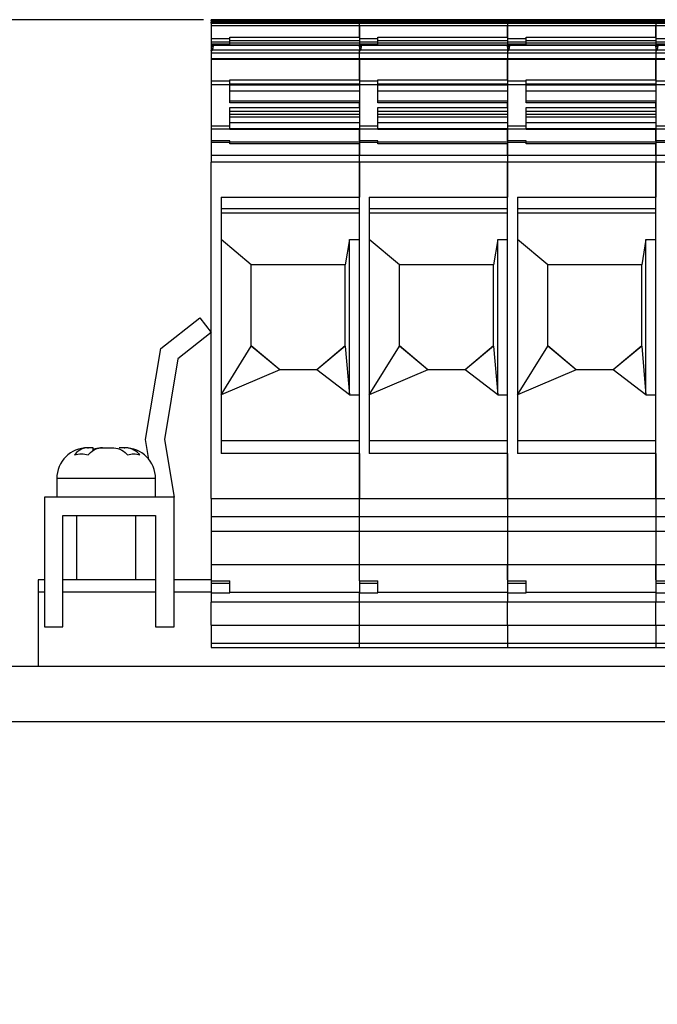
# Model space of a CAD drawing. Header units: millimetres. Extents: x -256 to 673, y 31 to 662.
# Tile 5 of 8: x -99 to -47, y 583 to 662. Entities that reach past the tile are written whole.
import ezdxf

# ---------------------------------------------------------------- set-up
doc = ezdxf.new("R2010")
doc.units = ezdxf.units.MM
doc.layers.get('0').update_dxf_attribs({"lineweight": 50})
doc.styles.add('GOST-2.304_Type-B', font='GOST Common.ttf')
doc.dimstyles.new('ISO-25', dxfattribs={"dimtxt": 5, "dimasz": 2.5, "dimexe": 1.25, "dimexo": 0.625, "dimtad": 1, "dimtoh": 1, "dimdec": 0, "dimtxsty": 'GOST-2.304_Type-B', "dimcen": 2.5, "dimadec": 0, "dimazin": 0, "dimtfac": 1, "dimtdec": 0, "dimtmove": 0, "dimatfit": 3, "dimfxl": 1, "dimarcsym": 0})

# ---------------------------------------------------------------- blocks, each defined once
blk = doc.blocks.new('*D61')
at = {"color": 0, "linetype": 'Continuous', "lineweight": -2, "transparency": 16777216}
for p, q in [((-84.181, 662.328), (-250.806, 662.328)), ((-249.556, 659.828), (-249.556, 364.482)), ((-193.181, 361.982), (-250.806, 361.982))]:
    blk.add_line(p, q, dxfattribs=at)
at = {"color": 0, "linetype": 'Continuous', "transparency": 16777216}
for points in [[(-249.973, 659.828), (-249.14, 659.828), (-249.556, 662.328)], [(-249.973, 364.482), (-249.14, 364.482), (-249.556, 361.982)]]:
    blk.add_solid(points, dxfattribs=at)
at = {"layer": 'Defpoints', "color": 0, "linetype": 'Continuous', "transparency": 16777216}
for p in [(-83.556, 662.328), (-249.556, 361.982), (-192.556, 361.982)]:
    blk.add_point(p, dxfattribs=at)
at = {"color": 0, "linetype": 'Continuous', "lineweight": 18, "transparency": 16777216, "insert": (-255.181, 512.155), "char_height": 5, "attachment_point": 2, "rotation": 90, "style": 'GOST-2.304_Type-B'}
blk.add_mtext('300%%P5', dxfattribs=at)

msp = doc.modelspace()

# ---------------------------------------------------------------- linework, layer by layer
at = {"color": 7, "linetype": 'Continuous', "lineweight": 25}
for p, q in [((-71.556, 662.328), (-83.556, 662.328)), ((-83.556, 662.254), (-83.556, 662.328)), ((-71.556, 662.328), (-71.556, 662.254)), ((-59.556, 662.328), (-71.556, 662.328)), ((-47.556, 662.328), (-59.556, 662.328)), ((-59.556, 662.254), (-59.556, 662.328)), ((-35.556, 662.328), (-47.556, 662.328)), ((-47.556, 662.254), (-47.556, 662.328)), ((-83.556, 662.254), (-71.556, 662.254)), ((-83.556, 662.254), (-83.556, 662.118)), ((-71.556, 662.118), (-83.556, 662.118)), ((-83.556, 662.044), (-83.556, 662.118)), ((-83.556, 662.044), (-71.556, 662.044)), ((-83.556, 662.044), (-83.556, 661.827)), ((-71.556, 661.827), (-83.556, 661.827)), ((-83.556, 661.827), (-83.556, 660.796)), ((-71.556, 662.118), (-71.556, 662.254)), ((-71.556, 662.254), (-59.556, 662.254)), ((-71.556, 662.118), (-71.556, 662.044)), ((-59.556, 662.118), (-71.556, 662.118)), ((-71.556, 661.827), (-71.556, 662.044)), ((-71.556, 662.044), (-59.556, 662.044)), ((-71.556, 660.91), (-71.556, 661.827)), ((-59.556, 661.827), (-71.556, 661.827)), ((-71.556, 661.827), (-71.556, 660.796)), ((-59.556, 662.254), (-47.556, 662.254)), ((-59.556, 662.254), (-59.556, 662.118)), ((-47.556, 662.118), (-59.556, 662.118)), ((-59.556, 662.044), (-59.556, 662.118)), ((-59.556, 662.044), (-47.556, 662.044)), ((-59.556, 662.044), (-59.556, 661.827)), ((-47.556, 661.827), (-59.556, 661.827)), ((-59.556, 661.827), (-59.556, 660.796)), ((-59.556, 660.91), (-59.556, 661.827)), ((-47.556, 662.254), (-35.556, 662.254)), ((-47.556, 662.254), (-47.556, 662.118)), ((-35.556, 662.118), (-47.556, 662.118)), ((-47.556, 662.044), (-47.556, 662.118)), ((-47.556, 662.044), (-35.556, 662.044)), ((-47.556, 662.044), (-47.556, 661.827)), ((-35.556, 661.827), (-47.556, 661.827)), ((-47.556, 661.827), (-47.556, 660.796)), ((-47.556, 660.91), (-47.556, 661.827)), ((-83.556, 660.796), (-82.056, 660.796)), ((-83.556, 660.796), (-83.556, 660.497)), ((-82.056, 660.91), (-71.556, 660.91)), ((-82.056, 660.796), (-82.056, 660.91)), ((-82.056, 660.623), (-82.056, 660.796)), ((-71.556, 660.796), (-70.056, 660.796)), ((-71.556, 660.796), (-71.556, 660.497)), ((-70.056, 660.91), (-59.556, 660.91)), ((-70.056, 660.796), (-70.056, 660.91)), ((-70.056, 660.623), (-70.056, 660.796)), ((-59.556, 660.796), (-58.056, 660.796)), ((-59.556, 660.796), (-59.556, 660.497)), ((-58.056, 660.91), (-47.556, 660.91)), ((-58.056, 660.796), (-58.056, 660.91)), ((-58.056, 660.623), (-58.056, 660.796)), ((-47.556, 660.796), (-46.056, 660.796)), ((-47.556, 660.796), (-47.556, 660.497)), ((-83.556, 660.58), (-83.564, 660.58)), ((-83.556, 660.282), (-83.564, 660.282)), ((-82.056, 660.497), (-83.556, 660.497)), ((-83.556, 660.497), (-83.556, 660.38)), ((-83.556, 660.38), (-82.056, 660.38)), ((-83.556, 660.38), (-83.556, 660.266)), ((-83.556, 660.274), (-82.056, 660.274)), ((-83.556, 660.266), (-82.056, 660.266)), ((-83.44, 660.238), (-83.556, 660.238)), ((-83.556, 660.238), (-83.556, 660.19)), ((-83.556, 660.19), (-83.47, 660.19)), ((-83.506, 660.099), (-83.556, 660.099)), ((-83.556, 660.099), (-83.556, 659.868)), ((-83.506, 659.868), (-83.506, 660.033)), ((-83.44, 660.238), (-83.47, 660.19)), ((-83.406, 660.248), (-83.449, 659.893)), ((-71.556, 660.248), (-83.406, 660.248)), ((-82.056, 660.497), (-82.056, 660.623)), ((-71.556, 660.611), (-82.056, 660.611)), ((-82.056, 660.38), (-82.056, 660.497)), ((-82.056, 660.448), (-71.556, 660.448)), ((-82.056, 660.28), (-71.556, 660.28)), ((-71.556, 660.282), (-71.564, 660.282)), ((-70.056, 660.497), (-71.556, 660.497)), ((-71.556, 660.497), (-71.556, 660.38)), ((-71.556, 660.38), (-70.056, 660.38)), ((-71.556, 660.38), (-71.556, 660.266)), ((-71.556, 660.274), (-70.056, 660.274)), ((-71.556, 660.266), (-70.056, 660.266)), ((-71.556, 660.248), (-71.556, 660.266)), ((-71.556, 660.099), (-71.556, 660.248)), ((-71.44, 660.238), (-71.556, 660.238)), ((-71.556, 660.238), (-71.556, 660.19)), ((-71.556, 660.19), (-71.47, 660.19)), ((-71.506, 660.099), (-71.556, 660.099)), ((-71.556, 660.099), (-71.556, 659.868)), ((-71.506, 659.868), (-71.506, 660.033)), ((-71.44, 660.238), (-71.47, 660.19)), ((-71.406, 660.248), (-71.449, 659.893)), ((-59.556, 660.248), (-71.406, 660.248)), ((-70.056, 660.497), (-70.056, 660.623)), ((-59.556, 660.611), (-70.056, 660.611)), ((-70.056, 660.38), (-70.056, 660.497)), ((-70.056, 660.448), (-59.556, 660.448)), ((-70.056, 660.28), (-59.556, 660.28)), ((-59.556, 660.282), (-59.564, 660.282)), ((-58.056, 660.497), (-59.556, 660.497)), ((-59.556, 660.497), (-59.556, 660.38)), ((-59.556, 660.38), (-58.056, 660.38)), ((-59.556, 660.38), (-59.556, 660.266)), ((-59.556, 660.274), (-58.056, 660.274)), ((-59.556, 660.266), (-58.056, 660.266)), ((-59.556, 660.248), (-59.556, 660.266)), ((-59.556, 660.099), (-59.556, 660.248)), ((-59.44, 660.238), (-59.556, 660.238)), ((-59.556, 660.238), (-59.556, 660.19)), ((-59.556, 660.19), (-59.47, 660.19)), ((-59.506, 660.099), (-59.556, 660.099)), ((-59.556, 660.099), (-59.556, 659.868)), ((-59.506, 659.868), (-59.506, 660.033)), ((-59.44, 660.238), (-59.47, 660.19)), ((-59.406, 660.248), (-59.449, 659.893)), ((-47.556, 660.248), (-59.406, 660.248)), ((-58.056, 660.497), (-58.056, 660.623)), ((-47.556, 660.611), (-58.056, 660.611)), ((-58.056, 660.38), (-58.056, 660.497)), ((-58.056, 660.448), (-47.556, 660.448)), ((-58.056, 660.28), (-47.556, 660.28)), ((-47.556, 660.282), (-47.564, 660.282)), ((-46.056, 660.497), (-47.556, 660.497)), ((-47.556, 660.497), (-47.556, 660.38)), ((-47.556, 660.38), (-46.056, 660.38)), ((-47.556, 660.38), (-47.556, 660.266)), ((-47.556, 660.274), (-46.056, 660.274)), ((-47.556, 660.266), (-46.056, 660.266)), ((-47.556, 660.248), (-47.556, 660.266)), ((-47.556, 660.099), (-47.556, 660.248)), ((-47.44, 660.238), (-47.556, 660.238)), ((-47.556, 660.238), (-47.556, 660.19)), ((-47.556, 660.19), (-47.47, 660.19)), ((-47.506, 660.099), (-47.556, 660.099)), ((-47.556, 660.099), (-47.556, 659.868)), ((-47.506, 659.868), (-47.506, 660.033)), ((-47.44, 660.238), (-47.47, 660.19)), ((-47.406, 660.248), (-47.449, 659.893)), ((-83.556, 659.868), (-83.506, 659.868)), ((-83.556, 659.84), (-83.556, 659.864)), ((-83.556, 659.84), (-83.466, 659.84)), ((-83.556, 659.84), (-83.556, 659.615)), ((-71.556, 659.615), (-83.556, 659.615)), ((-83.556, 659.615), (-83.556, 659.187)), ((-83.556, 659.187), (-71.556, 659.187)), ((-83.556, 659.187), (-83.556, 659.106)), ((-83.447, 659.864), (-83.457, 659.864)), ((-83.449, 659.893), (-71.556, 659.893)), ((-71.556, 659.864), (-71.556, 659.868)), ((-71.556, 659.868), (-71.506, 659.868)), ((-71.556, 659.84), (-71.556, 659.864)), ((-71.556, 659.615), (-71.556, 659.84)), ((-71.556, 659.84), (-71.466, 659.84)), ((-71.556, 659.187), (-71.556, 659.615)), ((-59.556, 659.615), (-71.556, 659.615)), ((-71.556, 659.106), (-71.556, 659.187)), ((-71.556, 659.187), (-59.556, 659.187)), ((-71.447, 659.864), (-71.457, 659.864)), ((-71.449, 659.893), (-59.556, 659.893)), ((-59.556, 659.868), (-59.506, 659.868)), ((-59.556, 659.864), (-59.556, 659.868)), ((-59.556, 659.84), (-59.556, 659.864)), ((-59.556, 659.84), (-59.466, 659.84)), ((-59.556, 659.84), (-59.556, 659.615)), ((-47.556, 659.615), (-59.556, 659.615)), ((-59.556, 659.615), (-59.556, 659.187)), ((-59.556, 659.187), (-47.556, 659.187)), ((-59.556, 659.187), (-59.556, 659.106)), ((-59.447, 659.864), (-59.457, 659.864)), ((-59.449, 659.893), (-47.556, 659.893)), ((-47.556, 659.868), (-47.506, 659.868)), ((-47.556, 659.864), (-47.556, 659.868)), ((-47.556, 659.84), (-47.556, 659.864)), ((-47.556, 659.84), (-47.466, 659.84)), ((-47.556, 659.84), (-47.556, 659.615)), ((-35.556, 659.615), (-47.556, 659.615)), ((-47.556, 659.615), (-47.556, 659.187)), ((-47.556, 659.187), (-35.556, 659.187)), ((-47.556, 659.187), (-47.556, 659.106)), ((-47.447, 659.864), (-47.457, 659.864)), ((-47.449, 659.893), (-35.556, 659.893)), ((-71.556, 659.106), (-83.556, 659.106)), ((-83.556, 659.106), (-83.556, 657.36)), ((-71.556, 657.455), (-71.556, 659.106)), ((-59.556, 659.106), (-71.556, 659.106)), ((-71.556, 659.106), (-71.556, 657.36)), ((-47.556, 659.106), (-59.556, 659.106)), ((-59.556, 659.106), (-59.556, 657.36)), ((-59.556, 657.455), (-59.556, 659.106)), ((-35.556, 659.106), (-47.556, 659.106)), ((-47.556, 659.106), (-47.556, 657.36)), ((-47.556, 657.455), (-47.556, 659.106)), ((-82.056, 657.359), (-83.556, 657.36)), ((-83.556, 657.36), (-83.556, 657.091)), ((-83.556, 657.091), (-82.056, 657.09)), ((-83.556, 657.091), (-83.556, 653.714)), ((-82.056, 657.455), (-71.556, 657.455)), ((-82.056, 657.358), (-82.056, 657.455)), ((-82.056, 657.09), (-82.056, 657.358)), ((-71.556, 657.12), (-82.056, 657.12)), ((-82.056, 655.592), (-82.056, 657.09)), ((-82.056, 657.068), (-71.556, 657.068)), ((-71.556, 657.015), (-82.056, 657.015)), ((-70.056, 657.359), (-71.556, 657.36)), ((-71.556, 657.36), (-71.556, 657.091)), ((-71.556, 657.091), (-70.056, 657.09)), ((-71.556, 657.091), (-71.556, 653.714)), ((-70.056, 657.455), (-59.556, 657.455)), ((-70.056, 657.358), (-70.056, 657.455)), ((-70.056, 657.09), (-70.056, 657.358)), ((-59.556, 657.12), (-70.056, 657.12)), ((-70.056, 655.592), (-70.056, 657.09)), ((-70.056, 657.068), (-59.556, 657.068)), ((-59.556, 657.015), (-70.056, 657.015)), ((-58.056, 657.359), (-59.556, 657.36)), ((-59.556, 657.36), (-59.556, 657.091)), ((-59.556, 657.091), (-58.056, 657.09)), ((-59.556, 657.091), (-59.556, 653.714)), ((-58.056, 657.455), (-47.556, 657.455)), ((-58.056, 657.358), (-58.056, 657.455)), ((-58.056, 657.09), (-58.056, 657.358)), ((-47.556, 657.12), (-58.056, 657.12)), ((-58.056, 655.592), (-58.056, 657.09)), ((-58.056, 657.068), (-47.556, 657.068)), ((-47.556, 657.015), (-58.056, 657.015)), ((-46.056, 657.359), (-47.556, 657.36)), ((-47.556, 657.36), (-47.556, 657.091)), ((-47.556, 657.091), (-46.056, 657.09)), ((-47.556, 657.091), (-47.556, 653.714)), ((-71.556, 656.55), (-82.056, 656.55)), ((-59.556, 656.55), (-70.056, 656.55)), ((-47.556, 656.55), (-58.056, 656.55)), ((-71.556, 655.722), (-82.056, 655.722)), ((-71.556, 655.592), (-82.056, 655.592)), ((-82.056, 655.212), (-71.556, 655.212)), ((-82.056, 653.713), (-82.056, 655.212)), ((-71.556, 655.212), (-71.556, 655.592)), ((-59.556, 655.722), (-70.056, 655.722)), ((-59.556, 655.592), (-70.056, 655.592)), ((-70.056, 655.212), (-59.556, 655.212)), ((-70.056, 653.713), (-70.056, 655.212)), ((-59.556, 655.212), (-59.556, 655.592)), ((-47.556, 655.722), (-58.056, 655.722)), ((-47.556, 655.592), (-58.056, 655.592)), ((-58.056, 655.212), (-47.556, 655.212)), ((-58.056, 653.713), (-58.056, 655.212)), ((-47.556, 655.212), (-47.556, 655.592)), ((-71.556, 654.89), (-82.056, 654.89)), ((-82.056, 654.685), (-71.556, 654.685)), ((-71.556, 654.45), (-82.056, 654.45)), ((-59.556, 654.89), (-70.056, 654.89)), ((-70.056, 654.685), (-59.556, 654.685)), ((-59.556, 654.45), (-70.056, 654.45)), ((-47.556, 654.89), (-58.056, 654.89)), ((-58.056, 654.685), (-47.556, 654.685)), ((-47.556, 654.45), (-58.056, 654.45)), ((-82.056, 653.713), (-83.556, 653.714)), ((-83.556, 653.714), (-83.556, 653.496)), ((-71.556, 653.988), (-82.056, 653.988)), ((-82.056, 653.495), (-82.056, 653.713)), ((-70.056, 653.713), (-71.556, 653.714)), ((-71.556, 653.714), (-71.556, 653.496)), ((-59.556, 653.988), (-70.056, 653.988)), ((-70.056, 653.495), (-70.056, 653.713)), ((-58.056, 653.713), (-59.556, 653.714)), ((-59.556, 653.714), (-59.556, 653.496)), ((-47.556, 653.988), (-58.056, 653.988)), ((-58.056, 653.495), (-58.056, 653.713)), ((-46.056, 653.713), (-47.556, 653.714)), ((-47.556, 653.714), (-47.556, 653.496)), ((-83.556, 653.496), (-82.056, 653.495)), ((-83.556, 653.496), (-83.556, 652.517)), ((-71.556, 653.497), (-82.056, 653.497)), ((-82.056, 653.433), (-82.056, 653.495)), ((-71.556, 653.434), (-82.056, 653.434)), ((-71.556, 653.496), (-70.056, 653.495)), ((-71.556, 653.496), (-71.556, 652.517)), ((-71.556, 652.517), (-71.556, 653.434)), ((-59.556, 653.497), (-70.056, 653.497)), ((-70.056, 653.433), (-70.056, 653.495)), ((-59.556, 653.434), (-70.056, 653.434)), ((-59.556, 653.496), (-58.056, 653.495)), ((-59.556, 653.496), (-59.556, 652.517)), ((-59.556, 652.517), (-59.556, 653.434)), ((-47.556, 653.497), (-58.056, 653.497)), ((-58.056, 653.433), (-58.056, 653.495)), ((-47.556, 653.434), (-58.056, 653.434)), ((-47.556, 653.496), (-46.056, 653.495)), ((-47.556, 653.496), (-47.556, 652.517)), ((-47.556, 652.517), (-47.556, 653.434)), ((-82.056, 652.517), (-83.556, 652.517)), ((-83.556, 652.517), (-83.556, 652.387)), ((-82.056, 652.387), (-83.556, 652.387)), ((-83.556, 652.387), (-83.556, 651.368)), ((-82.056, 652.387), (-82.056, 652.517)), ((-71.556, 652.403), (-82.056, 652.403)), ((-82.056, 652.273), (-82.056, 652.387)), ((-71.556, 652.273), (-82.056, 652.273)), ((-70.056, 652.517), (-71.556, 652.517)), ((-71.556, 652.517), (-71.556, 652.387)), ((-70.056, 652.387), (-71.556, 652.387)), ((-71.556, 652.387), (-71.556, 651.368)), ((-71.556, 651.368), (-71.556, 652.273)), ((-70.056, 652.387), (-70.056, 652.517)), ((-59.556, 652.403), (-70.056, 652.403)), ((-70.056, 652.273), (-70.056, 652.387)), ((-59.556, 652.273), (-70.056, 652.273)), ((-58.056, 652.517), (-59.556, 652.517)), ((-59.556, 652.517), (-59.556, 652.387)), ((-58.056, 652.387), (-59.556, 652.387)), ((-59.556, 652.387), (-59.556, 651.368)), ((-59.556, 651.368), (-59.556, 652.273)), ((-58.056, 652.387), (-58.056, 652.517)), ((-47.556, 652.403), (-58.056, 652.403)), ((-58.056, 652.273), (-58.056, 652.387)), ((-47.556, 652.273), (-58.056, 652.273)), ((-46.056, 652.517), (-47.556, 652.517)), ((-47.556, 652.517), (-47.556, 652.387)), ((-46.056, 652.387), (-47.556, 652.387)), ((-47.556, 652.387), (-47.556, 651.368)), ((-47.556, 651.368), (-47.556, 652.273)), ((-83.556, 651.368), (-71.556, 651.368)), ((-83.556, 651.368), (-83.556, 650.793)), ((-71.556, 650.793), (-71.556, 651.368)), ((-71.556, 651.368), (-59.556, 651.368)), ((-59.556, 651.368), (-47.556, 651.368)), ((-59.556, 651.368), (-59.556, 650.793)), ((-47.556, 651.368), (-35.556, 651.368)), ((-47.556, 651.368), (-47.556, 650.793)), ((-71.556, 650.793), (-83.556, 650.793)), ((-83.556, 623.577), (-83.556, 650.793)), ((-71.556, 650.793), (-71.556, 647.973)), ((-59.556, 650.793), (-71.556, 650.793)), ((-71.556, 623.577), (-71.556, 650.793)), ((-47.556, 650.793), (-59.556, 650.793)), ((-59.556, 623.577), (-59.556, 650.793)), ((-59.556, 650.793), (-59.556, 647.973)), ((-35.556, 650.793), (-47.556, 650.793)), ((-47.556, 623.577), (-47.556, 650.793)), ((-47.556, 650.793), (-47.556, 647.973)), ((-82.756, 647.973), (-71.556, 647.973)), ((-82.756, 647.973), (-82.756, 627.206)), ((-71.556, 647.014), (-71.556, 647.973)), ((-70.756, 647.973), (-59.556, 647.973)), ((-70.756, 647.973), (-70.756, 627.206)), ((-59.556, 647.014), (-59.556, 647.973)), ((-58.756, 647.973), (-47.556, 647.973)), ((-58.756, 647.973), (-58.756, 627.206)), ((-47.556, 647.014), (-47.556, 647.973)), ((-71.556, 647.014), (-82.756, 647.014)), ((-82.756, 646.687), (-71.556, 646.687)), ((-59.556, 647.014), (-70.756, 647.014)), ((-70.756, 646.687), (-59.556, 646.687)), ((-47.556, 647.014), (-58.756, 647.014)), ((-58.756, 646.687), (-47.556, 646.687)), ((-80.306, 642.48), (-82.756, 644.532)), ((-72.356, 644.532), (-72.706, 642.48)), ((-72.356, 644.532), (-71.556, 644.532)), ((-72.356, 631.962), (-72.356, 644.532)), ((-68.306, 642.48), (-70.756, 644.532)), ((-60.356, 644.532), (-60.706, 642.48)), ((-60.356, 644.532), (-59.556, 644.532)), ((-60.356, 631.962), (-60.356, 644.532)), ((-56.306, 642.48), (-58.756, 644.532)), ((-48.356, 644.532), (-48.706, 642.48)), ((-48.356, 644.532), (-47.556, 644.532)), ((-48.356, 631.962), (-48.356, 644.532)), ((-72.706, 642.48), (-80.306, 642.48)), ((-80.306, 635.91), (-80.306, 642.48)), ((-72.706, 635.91), (-72.706, 642.48)), ((-60.706, 642.48), (-68.306, 642.48)), ((-68.306, 635.91), (-68.306, 642.48)), ((-60.706, 635.91), (-60.706, 642.48)), ((-48.706, 642.48), (-56.306, 642.48)), ((-56.306, 635.91), (-56.306, 642.48)), ((-48.706, 635.91), (-48.706, 642.48)), ((-87.625, 635.703), (-84.486, 638.182)), ((-84.486, 638.182), (-83.556, 637.005)), ((-83.556, 637.005), (-86.242, 634.884)), ((-88.862, 628.347), (-87.625, 635.703)), ((-82.756, 631.962), (-80.306, 635.91)), ((-78.006, 633.989), (-80.306, 635.919)), ((-78.006, 633.98), (-80.306, 635.91)), ((-72.706, 635.919), (-75.006, 633.989)), ((-72.706, 635.91), (-75.006, 633.98)), ((-72.706, 635.91), (-72.356, 631.962)), ((-70.756, 631.962), (-68.306, 635.91)), ((-66.006, 633.989), (-68.306, 635.919)), ((-66.006, 633.98), (-68.306, 635.91)), ((-60.706, 635.919), (-63.006, 633.989)), ((-60.706, 635.91), (-63.006, 633.98)), ((-60.706, 635.91), (-60.356, 631.962)), ((-58.756, 631.962), (-56.306, 635.91)), ((-54.006, 633.989), (-56.306, 635.919)), ((-54.006, 633.98), (-56.306, 635.91)), ((-48.706, 635.919), (-51.006, 633.989)), ((-48.706, 635.91), (-51.006, 633.98)), ((-48.706, 635.91), (-48.356, 631.962)), ((-86.242, 634.884), (-87.341, 628.347)), ((-78.006, 633.98), (-82.756, 631.962)), ((-78.006, 633.989), (-78.006, 633.98)), ((-75.006, 633.989), (-78.006, 633.989)), ((-75.006, 633.98), (-78.006, 633.98)), ((-75.006, 633.989), (-75.006, 633.98)), ((-72.356, 631.962), (-75.006, 633.98)), ((-66.006, 633.98), (-70.756, 631.962)), ((-66.006, 633.989), (-66.006, 633.98)), ((-63.006, 633.989), (-66.006, 633.989)), ((-63.006, 633.98), (-66.006, 633.98)), ((-63.006, 633.989), (-63.006, 633.98)), ((-60.356, 631.962), (-63.006, 633.98)), ((-54.006, 633.98), (-58.756, 631.962)), ((-54.006, 633.989), (-54.006, 633.98)), ((-51.006, 633.989), (-54.006, 633.989)), ((-51.006, 633.98), (-54.006, 633.98)), ((-51.006, 633.989), (-51.006, 633.98)), ((-48.356, 631.962), (-51.006, 633.98)), ((-72.356, 631.962), (-71.556, 631.962)), ((-60.356, 631.962), (-59.556, 631.962)), ((-48.356, 631.962), (-47.556, 631.962)), ((-88.589, 626.725), (-88.862, 628.347)), ((-87.341, 628.347), (-86.556, 623.682)), ((-82.756, 628.27), (-71.556, 628.27)), ((-71.556, 627.206), (-71.556, 628.27)), ((-70.756, 628.27), (-59.556, 628.27)), ((-59.556, 627.206), (-59.556, 628.27)), ((-58.756, 628.27), (-47.556, 628.27)), ((-47.556, 627.206), (-47.556, 628.27)), ((-93.556, 627.682), (-93.482, 627.682)), ((-93.116, 627.682), (-93.482, 627.682)), ((-92.523, 627.682), (-93.116, 627.565)), ((-93.116, 627.423), (-93.116, 627.682)), ((-92.365, 627.682), (-92.523, 627.682)), ((-92.365, 627.682), (-91.59, 627.682)), ((-90.589, 627.682), (-90.997, 627.682)), ((-90.589, 627.682), (-90.556, 627.682)), ((-71.556, 627.206), (-82.756, 627.206)), ((-71.556, 627.206), (-71.556, 623.577)), ((-59.556, 627.206), (-70.756, 627.206)), ((-59.556, 627.206), (-59.556, 623.577)), ((-47.556, 627.206), (-58.756, 627.206)), ((-47.556, 627.206), (-47.556, 623.577)), ((-96.056, 625.182), (-96.056, 623.682)), ((-88.056, 623.682), (-88.056, 625.182)), ((-97.056, 623.682), (-97.056, 613.182)), ((-86.556, 623.682), (-97.056, 623.682)), ((-86.556, 613.182), (-86.556, 623.682)), ((-83.556, 623.577), (-71.556, 623.577)), ((-83.556, 623.577), (-83.556, 622.09)), ((-71.556, 622.09), (-71.556, 623.577)), ((-71.556, 623.577), (-59.556, 623.577)), ((-59.556, 623.577), (-47.556, 623.577)), ((-59.556, 623.577), (-59.556, 622.09)), ((-47.556, 623.577), (-35.556, 623.577)), ((-47.556, 623.577), (-47.556, 622.09)), ((-95.556, 613.182), (-95.556, 622.182)), ((-95.556, 622.182), (-88.056, 622.182)), ((-94.456, 622.182), (-94.456, 616.982)), ((-89.656, 616.982), (-89.656, 622.182)), ((-88.056, 622.182), (-88.056, 613.182)), ((-71.556, 622.09), (-83.556, 622.09)), ((-83.556, 622.09), (-83.556, 620.896)), ((-71.556, 620.896), (-71.556, 622.09)), ((-59.556, 622.09), (-71.556, 622.09)), ((-47.556, 622.09), (-59.556, 622.09)), ((-59.556, 622.09), (-59.556, 620.896)), ((-35.556, 622.09), (-47.556, 622.09)), ((-47.556, 622.09), (-47.556, 620.896)), ((-71.556, 620.896), (-83.556, 620.896)), ((-83.556, 620.896), (-83.556, 618.219)), ((-71.556, 618.219), (-71.556, 620.896)), ((-59.556, 620.896), (-71.556, 620.896)), ((-47.556, 620.896), (-59.556, 620.896)), ((-59.556, 620.896), (-59.556, 618.219)), ((-35.556, 620.896), (-47.556, 620.896)), ((-47.556, 620.896), (-47.556, 618.219)), ((-83.556, 618.219), (-71.556, 618.219)), ((-83.556, 618.219), (-83.556, 616.918)), ((-71.556, 616.918), (-71.556, 618.219)), ((-71.556, 618.219), (-59.556, 618.219)), ((-59.556, 618.219), (-47.556, 618.219)), ((-59.556, 618.219), (-59.556, 616.918)), ((-59.556, 616.982), (-59.556, 618.219)), ((-47.556, 618.219), (-35.556, 618.219)), ((-47.556, 618.219), (-47.556, 616.918)), ((-47.556, 616.982), (-47.556, 618.219)), ((-97.056, 616.982), (-97.556, 616.982)), ((-97.556, 616.982), (-97.556, 615.982)), ((-88.056, 616.982), (-95.556, 616.982)), ((-83.556, 616.982), (-86.556, 616.982)), ((-83.556, 616.918), (-82.056, 616.918)), ((-83.556, 616.918), (-83.556, 616.68)), ((-82.056, 616.68), (-82.056, 616.918)), ((-71.556, 616.918), (-70.056, 616.918)), ((-71.556, 616.918), (-71.556, 616.68)), ((-70.056, 616.68), (-70.056, 616.918)), ((-59.556, 616.918), (-58.056, 616.918)), ((-59.556, 616.918), (-59.556, 616.68)), ((-58.056, 616.68), (-58.056, 616.918)), ((-47.556, 616.918), (-46.056, 616.918)), ((-47.556, 616.918), (-47.556, 616.68)), ((-82.056, 616.68), (-83.556, 616.68)), ((-83.556, 616.68), (-83.556, 615.936)), ((-82.056, 615.936), (-82.056, 616.68)), ((-70.056, 616.68), (-71.556, 616.68)), ((-71.556, 616.68), (-71.556, 615.936)), ((-70.056, 615.936), (-70.056, 616.68)), ((-58.056, 616.68), (-59.556, 616.68)), ((-59.556, 616.68), (-59.556, 615.936)), ((-58.056, 615.936), (-58.056, 616.68)), ((-46.056, 616.68), (-47.556, 616.68)), ((-47.556, 616.68), (-47.556, 615.936)), ((-97.056, 615.982), (-97.556, 615.982)), ((-97.556, 615.982), (-97.556, 609.982)), ((-88.056, 615.982), (-95.556, 615.982)), ((-83.556, 615.982), (-86.556, 615.982)), ((-83.556, 615.936), (-82.056, 615.936)), ((-83.556, 615.936), (-83.556, 615.187)), ((-71.556, 615.967), (-82.056, 615.967)), ((-71.556, 615.187), (-71.556, 615.936)), ((-71.556, 615.936), (-70.056, 615.936)), ((-59.556, 615.967), (-70.056, 615.967)), ((-59.556, 615.936), (-58.056, 615.936)), ((-59.556, 615.936), (-59.556, 615.187)), ((-47.556, 615.967), (-58.056, 615.967)), ((-47.556, 615.936), (-46.056, 615.936)), ((-47.556, 615.936), (-47.556, 615.187)), ((-71.556, 615.187), (-83.556, 615.187)), ((-83.556, 613.315), (-83.556, 615.187)), ((-71.556, 613.315), (-71.556, 615.187)), ((-59.556, 615.187), (-71.556, 615.187)), ((-47.556, 615.187), (-59.556, 615.187)), ((-59.556, 613.315), (-59.556, 615.187)), ((-35.556, 615.187), (-47.556, 615.187)), ((-47.556, 613.315), (-47.556, 615.187)), ((-97.056, 613.182), (-95.556, 613.182)), ((-88.056, 613.182), (-86.556, 613.182)), ((-83.556, 613.315), (-71.556, 613.315)), ((-83.556, 613.315), (-83.556, 611.832)), ((-71.556, 611.832), (-71.556, 613.315)), ((-71.556, 613.315), (-59.556, 613.315)), ((-59.556, 613.315), (-47.556, 613.315)), ((-59.556, 613.315), (-59.556, 611.832)), ((-47.556, 613.315), (-35.556, 613.315)), ((-47.556, 613.315), (-47.556, 611.832)), ((-71.556, 611.832), (-83.556, 611.832)), ((-83.556, 611.832), (-83.556, 611.512)), ((-83.556, 611.512), (-71.556, 611.512)), ((-83.556, 611.512), (-83.556, 611.508)), ((-83.556, 611.508), (-71.556, 611.508)), ((-71.556, 611.512), (-71.556, 611.832)), ((-59.556, 611.832), (-71.556, 611.832)), ((-71.556, 611.508), (-71.556, 611.512)), ((-71.556, 611.512), (-59.556, 611.512)), ((-71.556, 611.508), (-59.556, 611.508)), ((-47.556, 611.832), (-59.556, 611.832)), ((-59.556, 611.832), (-59.556, 611.512)), ((-59.556, 611.512), (-47.556, 611.512)), ((-59.556, 611.512), (-59.556, 611.508)), ((-59.556, 611.508), (-47.556, 611.508)), ((-35.556, 611.832), (-47.556, 611.832)), ((-47.556, 611.832), (-47.556, 611.512)), ((-47.556, 611.512), (-35.556, 611.512)), ((-47.556, 611.512), (-47.556, 611.508)), ((-47.556, 611.508), (-35.556, 611.508)), ((77.444, 609.982), (-172.556, 609.982)), ((77.444, 605.482), (-172.556, 605.482))]:
    msp.add_line(p, q, dxfattribs=at)
at = {"color": 8, "linetype": 'Continuous', "lineweight": 25}
for p, q in [((-76.506, 662.258), (-76.506, 662.32)), ((-64.506, 662.258), (-64.506, 662.32)), ((-52.506, 662.258), (-52.506, 662.32)), ((-76.506, 662.053), (-76.506, 662.115)), ((-64.506, 662.053), (-64.506, 662.115)), ((-52.506, 662.053), (-52.506, 662.115)), ((-88.056, 625.182), (-96.056, 625.182))]:
    msp.add_line(p, q, dxfattribs=at)
at = {"color": 7, "linetype": 'Continuous', "lineweight": 25, "flags": 128}
for points in [[(-76.506, 662.32), (-77.603, 662.318), (-78.593, 662.314), (-79.378, 662.307), (-79.883, 662.298), (-80.056, 662.289), (-79.883, 662.279), (-79.378, 662.271), (-78.593, 662.264), (-77.603, 662.259), (-76.506, 662.258)], [(-76.506, 662.258), (-75.409, 662.259), (-74.42, 662.264), (-73.634, 662.271), (-73.13, 662.279), (-72.956, 662.289), (-73.13, 662.298), (-73.634, 662.307), (-74.42, 662.314), (-75.409, 662.318), (-76.506, 662.32)], [(-64.506, 662.32), (-65.603, 662.318), (-66.593, 662.314), (-67.378, 662.307), (-67.883, 662.298), (-68.056, 662.289), (-67.883, 662.279), (-67.378, 662.271), (-66.593, 662.264), (-65.603, 662.259), (-64.506, 662.258)], [(-64.506, 662.258), (-63.409, 662.259), (-62.42, 662.264), (-61.634, 662.271), (-61.13, 662.279), (-60.956, 662.289), (-61.13, 662.298), (-61.634, 662.307), (-62.42, 662.314), (-63.409, 662.318), (-64.506, 662.32)], [(-52.506, 662.32), (-53.603, 662.318), (-54.593, 662.314), (-55.378, 662.307), (-55.883, 662.298), (-56.056, 662.289), (-55.883, 662.279), (-55.378, 662.271), (-54.593, 662.264), (-53.603, 662.259), (-52.506, 662.258)], [(-52.506, 662.258), (-51.409, 662.259), (-50.42, 662.264), (-49.634, 662.271), (-49.13, 662.279), (-48.956, 662.289), (-49.13, 662.298), (-49.634, 662.307), (-50.42, 662.314), (-51.409, 662.318), (-52.506, 662.32)], [(-76.506, 662.115), (-77.603, 662.113), (-78.593, 662.109), (-79.378, 662.102), (-79.883, 662.093), (-80.056, 662.084), (-79.883, 662.074), (-79.378, 662.066), (-78.593, 662.059), (-77.603, 662.054), (-76.506, 662.053)], [(-76.506, 662.053), (-75.409, 662.054), (-74.42, 662.059), (-73.634, 662.066), (-73.13, 662.074), (-72.956, 662.084), (-73.13, 662.093), (-73.634, 662.102), (-74.42, 662.109), (-75.409, 662.113), (-76.506, 662.115)], [(-64.506, 662.115), (-65.603, 662.113), (-66.593, 662.109), (-67.378, 662.102), (-67.883, 662.093), (-68.056, 662.084), (-67.883, 662.074), (-67.378, 662.066), (-66.593, 662.059), (-65.603, 662.054), (-64.506, 662.053)], [(-64.506, 662.053), (-63.409, 662.054), (-62.42, 662.059), (-61.634, 662.066), (-61.13, 662.074), (-60.956, 662.084), (-61.13, 662.093), (-61.634, 662.102), (-62.42, 662.109), (-63.409, 662.113), (-64.506, 662.115)], [(-52.506, 662.115), (-53.603, 662.113), (-54.593, 662.109), (-55.378, 662.102), (-55.883, 662.093), (-56.056, 662.084), (-55.883, 662.074), (-55.378, 662.066), (-54.593, 662.059), (-53.603, 662.054), (-52.506, 662.053)], [(-52.506, 662.053), (-51.409, 662.054), (-50.42, 662.059), (-49.634, 662.066), (-49.13, 662.074), (-48.956, 662.084), (-49.13, 662.093), (-49.634, 662.102), (-50.42, 662.109), (-51.409, 662.113), (-52.506, 662.115)]]:
    msp.add_lwpolyline(points, dxfattribs=at)
at = {"color": 7, "linetype": 'Continuous', "lineweight": 25}
for centre, start, end in [((-93.556, 625.182), 90, 180), ((-90.556, 625.182), 0, 90)]:
    msp.add_arc(centre, 2.5, start, end, dxfattribs=at)
for points in [[(-83.556, 660.19), (-83.556, 660.18), (-83.556, 660.162), (-83.556, 660.137), (-83.556, 660.115), (-83.556, 660.104), (-83.556, 660.099)], [(-82.056, 660.274), (-82.056, 660.27), (-82.056, 660.261), (-82.056, 660.279), (-82.056, 660.318), (-82.056, 660.359), (-82.056, 660.38)], [(-71.556, 660.19), (-71.556, 660.18), (-71.556, 660.162), (-71.556, 660.137), (-71.556, 660.115), (-71.556, 660.104), (-71.556, 660.099)], [(-70.056, 660.274), (-70.056, 660.27), (-70.056, 660.261), (-70.056, 660.279), (-70.056, 660.318), (-70.056, 660.359), (-70.056, 660.38)], [(-59.556, 660.19), (-59.556, 660.18), (-59.556, 660.162), (-59.556, 660.137), (-59.556, 660.115), (-59.556, 660.104), (-59.556, 660.099)], [(-58.056, 660.274), (-58.056, 660.27), (-58.056, 660.261), (-58.056, 660.279), (-58.056, 660.318), (-58.056, 660.359), (-58.056, 660.38)], [(-47.556, 660.19), (-47.556, 660.18), (-47.556, 660.162), (-47.556, 660.137), (-47.556, 660.115), (-47.556, 660.104), (-47.556, 660.099)], [(-94.617, 627.109), (-94.431, 627.146), (-94.059, 627.218), (-93.686, 627.146), (-93.5, 627.109)], [(-90.323, 627.109), (-90.156, 627.146), (-89.822, 627.218), (-89.489, 627.146), (-89.322, 627.109)]]:
    msp.add_open_spline(points, degree=3, dxfattribs=at)
for points, knots in [([(-83.506, 660.099), (-83.506, 660.105), (-83.505, 660.116), (-83.497, 660.138), (-83.486, 660.163), (-83.475, 660.18), (-83.47, 660.19)], [0, 0, 0, 0, 0.24925, 0.496499, 0.730442, 1, 1, 1, 1]), ([(-83.44, 660.238), (-83.436, 660.245), (-83.43, 660.255), (-83.425, 660.266), (-83.424, 660.272), (-83.424, 660.276), (-83.426, 660.28), (-83.43, 660.282), (-83.433, 660.282), (-83.435, 660.281)], [0, 0, 0, 0, 0.288563, 0.404498, 0.503287, 0.604574, 0.719624, 0.850883, 1, 1, 1, 1]), ([(-83.405, 660.246), (-83.405, 660.253), (-83.404, 660.266), (-83.409, 660.278), (-83.419, 660.284), (-83.43, 660.282), (-83.435, 660.281)], [0, 0, 0, 0, 0.250842, 0.492579, 0.73817, 1, 1, 1, 1]), ([(-71.506, 660.099), (-71.506, 660.105), (-71.505, 660.116), (-71.497, 660.138), (-71.486, 660.163), (-71.475, 660.18), (-71.47, 660.19)], [0, 0, 0, 0, 0.24925, 0.496499, 0.730442, 1, 1, 1, 1]), ([(-71.44, 660.238), (-71.436, 660.245), (-71.43, 660.255), (-71.425, 660.266), (-71.424, 660.272), (-71.424, 660.276), (-71.426, 660.28), (-71.43, 660.282), (-71.433, 660.282), (-71.435, 660.281)], [0, 0, 0, 0, 0.288563, 0.404498, 0.503287, 0.604574, 0.719624, 0.850883, 1, 1, 1, 1]), ([(-71.405, 660.246), (-71.405, 660.253), (-71.404, 660.266), (-71.409, 660.278), (-71.419, 660.284), (-71.43, 660.282), (-71.435, 660.281)], [0, 0, 0, 0, 0.250842, 0.492579, 0.73817, 1, 1, 1, 1]), ([(-59.506, 660.099), (-59.506, 660.105), (-59.505, 660.116), (-59.497, 660.138), (-59.486, 660.163), (-59.475, 660.18), (-59.47, 660.19)], [0, 0, 0, 0, 0.24925, 0.496499, 0.730442, 1, 1, 1, 1]), ([(-59.44, 660.238), (-59.436, 660.245), (-59.43, 660.255), (-59.425, 660.266), (-59.424, 660.272), (-59.424, 660.276), (-59.426, 660.28), (-59.43, 660.282), (-59.433, 660.282), (-59.435, 660.281)], [0, 0, 0, 0, 0.288563, 0.404498, 0.503287, 0.604574, 0.719624, 0.850883, 1, 1, 1, 1]), ([(-59.405, 660.246), (-59.405, 660.253), (-59.404, 660.266), (-59.409, 660.278), (-59.419, 660.284), (-59.43, 660.282), (-59.435, 660.281)], [0, 0, 0, 0, 0.250842, 0.492579, 0.73817, 1, 1, 1, 1]), ([(-47.506, 660.099), (-47.506, 660.105), (-47.505, 660.116), (-47.497, 660.138), (-47.486, 660.163), (-47.475, 660.18), (-47.47, 660.19)], [0, 0, 0, 0, 0.24925, 0.496499, 0.730442, 1, 1, 1, 1]), ([(-83.477, 659.861), (-83.482, 659.859), (-83.49, 659.855), (-83.499, 659.854), (-83.505, 659.858), (-83.506, 659.864), (-83.506, 659.868)], [0, 0, 0, 0, 0.273574, 0.504708, 0.75096, 1, 1, 1, 1]), ([(-83.477, 659.861), (-83.473, 659.863), (-83.468, 659.865), (-83.463, 659.865), (-83.461, 659.863), (-83.46, 659.86), (-83.461, 659.853), (-83.464, 659.845), (-83.466, 659.84)], [0, 0, 0, 0, 0.286438, 0.407188, 0.518907, 0.627832, 0.740667, 1, 1, 1, 1]), ([(-83.466, 659.84), (-83.462, 659.85), (-83.454, 659.87), (-83.451, 659.886), (-83.449, 659.893)], [0, 0, 0, 0, 0.508098, 1, 1, 1, 1]), ([(-71.477, 659.861), (-71.482, 659.859), (-71.49, 659.855), (-71.499, 659.854), (-71.505, 659.858), (-71.506, 659.864), (-71.506, 659.868)], [0, 0, 0, 0, 0.273574, 0.504708, 0.75096, 1, 1, 1, 1]), ([(-71.477, 659.861), (-71.473, 659.863), (-71.468, 659.865), (-71.463, 659.865), (-71.461, 659.863), (-71.46, 659.86), (-71.461, 659.853), (-71.464, 659.845), (-71.466, 659.84)], [0, 0, 0, 0, 0.286438, 0.407188, 0.518907, 0.627832, 0.740667, 1, 1, 1, 1]), ([(-71.466, 659.84), (-71.462, 659.85), (-71.454, 659.87), (-71.451, 659.886), (-71.449, 659.893)], [0, 0, 0, 0, 0.508098, 1, 1, 1, 1]), ([(-59.477, 659.861), (-59.482, 659.859), (-59.49, 659.855), (-59.499, 659.854), (-59.505, 659.858), (-59.506, 659.864), (-59.506, 659.868)], [0, 0, 0, 0, 0.273574, 0.504708, 0.75096, 1, 1, 1, 1]), ([(-59.477, 659.861), (-59.473, 659.863), (-59.468, 659.865), (-59.463, 659.865), (-59.461, 659.863), (-59.46, 659.86), (-59.461, 659.853), (-59.464, 659.845), (-59.466, 659.84)], [0, 0, 0, 0, 0.286438, 0.407188, 0.518907, 0.627832, 0.740667, 1, 1, 1, 1]), ([(-59.466, 659.84), (-59.462, 659.85), (-59.454, 659.87), (-59.451, 659.886), (-59.449, 659.893)], [0, 0, 0, 0, 0.508098, 1, 1, 1, 1]), ([(-47.477, 659.861), (-47.482, 659.859), (-47.49, 659.855), (-47.499, 659.854), (-47.505, 659.858), (-47.506, 659.864), (-47.506, 659.868)], [0, 0, 0, 0, 0.273574, 0.504708, 0.75096, 1, 1, 1, 1]), ([(-47.477, 659.861), (-47.473, 659.863), (-47.468, 659.865), (-47.463, 659.865), (-47.461, 659.863), (-47.46, 659.86), (-47.461, 659.853), (-47.464, 659.845), (-47.466, 659.84)], [0, 0, 0, 0, 0.286438, 0.407188, 0.518907, 0.627832, 0.740667, 1, 1, 1, 1]), ([(-47.466, 659.84), (-47.462, 659.85), (-47.454, 659.87), (-47.451, 659.886), (-47.449, 659.893)], [0, 0, 0, 0, 0.508098, 1, 1, 1, 1]), ([(-93.482, 627.682), (-93.676, 627.659), (-94.064, 627.613), (-94.435, 627.323), (-94.603, 627.126), (-94.617, 627.109)], [0, 0, 0, 0, 0.4760222, 0.9541803, 1, 1, 1, 1]), ([(-93.5, 627.109), (-93.477, 627.136), (-93.309, 627.331), (-92.937, 627.615), (-92.559, 627.659), (-92.365, 627.682)], [0, 0, 0, 0, 0.072292, 0.52415, 1, 1, 1, 1]), ([(-91.59, 627.682), (-91.373, 627.659), (-90.94, 627.613), (-90.526, 627.323), (-90.339, 627.126), (-90.323, 627.109)], [0, 0, 0, 0, 0.476022, 0.95418, 1, 1, 1, 1]), ([(-89.322, 627.109), (-89.348, 627.136), (-89.535, 627.331), (-89.951, 627.615), (-90.372, 627.659), (-90.589, 627.682)], [0, 0, 0, 0, 0.072292, 0.52415, 1, 1, 1, 1])]:
    msp.add_open_spline(points, degree=3, knots=knots, dxfattribs=at)

# ---------------------------------------------------------------- dimensions: what is measured, and where the dimension line sits
at = {"color": 7, "linetype": 'Continuous', "lineweight": 18}
dim = msp.add_linear_dim(base=(-249.556, 361.982), p1=(-83.556, 662.328), p2=(-192.556, 361.982), angle=90, text='300%%P5', dimstyle='ISO-25', dxfattribs=at)
dim.commit()
dim.dimension.update_dxf_attribs({"geometry": '*D61', "text_midpoint": (-249.556, 512.155), "dimtype": 160})

doc.saveas('drawing.dxf')
